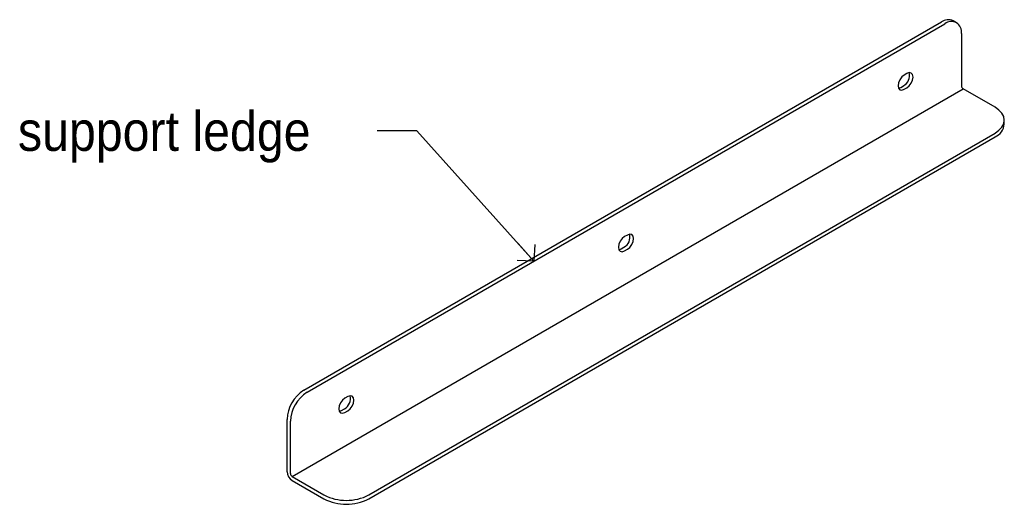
# Model space of a CAD drawing. Header units: inches. Extents: x 0.2 to 84.8, y 0.2 to 94.8.
# Tile 12 of 19: x 28.2 to 40.7, y 62.5 to 68.6. Entities that reach past the tile are written whole.
import ezdxf

# ---------------------------------------------------------------- set-up
doc = ezdxf.new("R2010")
doc.units = ezdxf.units.IN
doc.header["$MEASUREMENT"] = 0
doc.linetypes.add('SLD-Solid', pattern=[0])
doc.layers.add('OBJECT', color=7, linetype='SLD-Solid', lineweight=25)
doc.styles.add('SLDTEXTSTYLE1', font='GOTHIC.TTF', dxfattribs={"width": 0.913})
doc.styles.get("Standard").update_dxf_attribs({"font": 'GOTHIC.TTF'})
doc.dimstyles.new('SLDDIMSTYLE3', dxfattribs={"dimtxt": 0.18, "dimasz": 0.3, "dimexe": 0, "dimexo": 0.0625, "dimgap": 0, "dimtad": 0, "dimtih": 1, "dimtoh": 1, "dimdec": 0, "dimrnd": 1e-09, "dimzin": 0, "dimdsep": 46, "dimlunit": 5, "dimtxsty": 'Standard', "dimblk1": 'OPEN90', "dimblk2": 'OPEN90', "dimsah": 1, "dimcen": 0.09, "dimadec": 0, "dimazin": 0, "dimtfac": 0.3, "dimtdec": 0, "dimtofl": 0, "dimtmove": 0, "dimatfit": 3, "dimldrblk": 'OPEN90', "dimfxl": 1, "dimfrac": 2, "dimtolj": 1, "dimtzin": 0, "dimarcsym": 0})

# ---------------------------------------------------------------- blocks, each defined once
blk = doc.blocks.new('_Open90')
at = {"color": 0, "linetype": 'ByBlock', "lineweight": -2}
for p, q in [((-0.5, 0.5), (0, 0)), ((0, 0), (-1, 0)), ((0, 0), (-0.5, -0.5))]:
    blk.add_line(p, q, dxfattribs=at)

msp = doc.modelspace()

# ---------------------------------------------------------------- linework, layer by layer
at = {"color": 7, "linetype": 'SLD-Solid', "lineweight": 25}
for p, q in [((31.8348063, 63.8949201), (39.8958236, 68.5484463)), ((31.8772327, 63.8704279), (39.93825, 68.5239541)), ((40.0882378, 68.5388065), (40.0458114, 68.5632988)), ((40.1503821, 68.4014531), (40.1503821, 67.740055)), ((39.460953, 67.8973038), (39.4255976, 67.8768936)), ((39.3831712, 67.7217469), (39.4185265, 67.7421571)), ((31.6863139, 62.804864), (40.1715953, 67.7033127)), ((39.3536434, 67.7114246), (39.3831712, 67.7217469)), ((39.4255976, 67.6972546), (39.460953, 67.7176648)), ((40.5746461, 67.4706364), (40.1715953, 67.7033127)), ((40.6918034, 67.2583623), (40.6918034, 67.3073547)), ((32.6550502, 62.5721877), (40.5746461, 67.1440731)), ((32.6550502, 62.5231952), (40.5746461, 67.0950807)), ((35.925419, 65.8562835), (35.8900637, 65.8358733)), ((35.8181095, 65.6704044), (35.8476373, 65.6807266)), ((35.8476373, 65.6807266), (35.8829926, 65.7011368)), ((35.8900637, 65.6562344), (35.925419, 65.6766446)), ((32.3898851, 63.8152633), (32.3545298, 63.7948531)), ((32.2825755, 63.6293841), (32.3121034, 63.6397063)), ((32.3121034, 63.6397063), (32.3474587, 63.6601165)), ((32.3545298, 63.6152141), (32.3898851, 63.6356243)), ((31.6226743, 62.8660986), (31.6226743, 63.5274967)), ((31.6651007, 62.8416064), (31.6651007, 63.5030044)), ((31.6863139, 62.804864), (32.0893648, 62.5721877)), ((31.6863139, 62.7558716), (32.0893648, 62.5231952))]:
    msp.add_line(p, q, dxfattribs=at)
at = {"color": 7, "linetype": 'SLD-Solid', "lineweight": 25, "flags": 128}
for points in [[(39.4255976, 67.8768936), (39.3958318, 67.8528731), (39.3705976, 67.8188353), (39.3537367, 67.7799621), (39.3478159, 67.7421717), (39.3537367, 67.7112172), (39.3705976, 67.6918113), (39.3958318, 67.6869083), (39.4255976, 67.6972546)], [(39.460953, 67.7176648), (39.4907187, 67.7416854), (39.515953, 67.7757232), (39.5328139, 67.8145964), (39.5387347, 67.8523868), (39.5328139, 67.8833412), (39.515953, 67.9027471), (39.4907187, 67.9076501), (39.460953, 67.8973038)], [(40.5746461, 67.1440731), (40.6243913, 67.1790652), (40.6613552, 67.2189874), (40.6841175, 67.2623054), (40.6918034, 67.3073547), (40.6841175, 67.352404), (40.6613552, 67.3957221), (40.6243913, 67.4356443), (40.5746461, 67.4706364)], [(35.925419, 65.6766446), (35.9551848, 65.7006651), (35.980419, 65.7347029), (35.99728, 65.7735761), (36.0032008, 65.8113665), (35.99728, 65.8423209), (35.980419, 65.8617268), (35.9551848, 65.8666299), (35.925419, 65.8562835)], [(35.8900637, 65.8358733), (35.8602979, 65.8118528), (35.8350637, 65.777815), (35.8182027, 65.7389418), (35.812282, 65.7011514), (35.8182027, 65.670197), (35.8350637, 65.6507911), (35.8602979, 65.645888), (35.8900637, 65.6562344)], [(32.3545298, 63.7948531), (32.324764, 63.7708325), (32.2995298, 63.7367947), (32.2826688, 63.6979215), (32.2767481, 63.6601311), (32.2826688, 63.6291767), (32.2995298, 63.6097708), (32.324764, 63.6048678), (32.3545298, 63.6152141)], [(32.3898851, 63.6356243), (32.4196509, 63.6596448), (32.4448851, 63.6936826), (32.4617461, 63.7325558), (32.4676669, 63.7703462), (32.4617461, 63.8013007), (32.4448851, 63.8207066), (32.4196509, 63.8256096), (32.3898851, 63.8152633)]]:
    msp.add_lwpolyline(points, dxfattribs=at)
at = {"color": 7, "linetype": 'SLD-Solid', "lineweight": 25}
for centre, radius, start, end in [((39.9836996, 68.425782), 0.1508932, 65.69288095, 125.61757748), ((40.0210598, 68.4224312), 0.1310128, 350.78596301, 129.20328524), ((39.3450291, 67.8724966), 0.1496338, 299.41830285, 13.57802823), ((40.1964386, 67.7421508), 0.0461041, 182.60547849, 237.39452166), ((40.4916206, 67.2783248), 0.2011757, 294.37465829, 354.30520075), ((35.8094952, 65.8314764), 0.1496338, 299.41830285, 13.57802823), ((32.0832391, 63.5065384), 0.4610414, 122.60547834, 177.39452151), ((32.1256655, 63.4820462), 0.4610414, 122.60547834, 177.39452151), ((32.2739613, 63.7904561), 0.1496338, 299.41830285, 13.57802823), ((31.7608437, 62.8723861), 0.1383124, 182.60547849, 237.39452166), ((31.7111572, 62.8437022), 0.0461041, 182.60547849, 237.39452166), ((32.3722075, 63.1180721), 0.6148088, 242.60967224, 297.39032776), ((32.3722075, 63.0690797), 0.6148088, 242.60967224, 297.39032776)]:
    msp.add_arc(centre, radius, start, end, dxfattribs=at)

# ---------------------------------------------------------------- texts
at = {"layer": 'OBJECT', "insert": (28.2200909, 67.4196519), "char_height": 0.5, "attachment_point": 1, "style": 'SLDTEXTSTYLE1'}
msp.add_mtext('support ledge', dxfattribs=at)

# ---------------------------------------------------------------- leaders
at = {"layer": 'OBJECT'}
msp.add_leader([(34.7435017, 65.5250897), (33.2636818, 67.1720066), (32.7636818, 67.1720066)], dimstyle='SLDDIMSTYLE3', override={"dimscale": 1, "dimgap": 0, "dimtad": 0, "dimclrd": 0}, dxfattribs=at)

doc.saveas('drawing.dxf')
